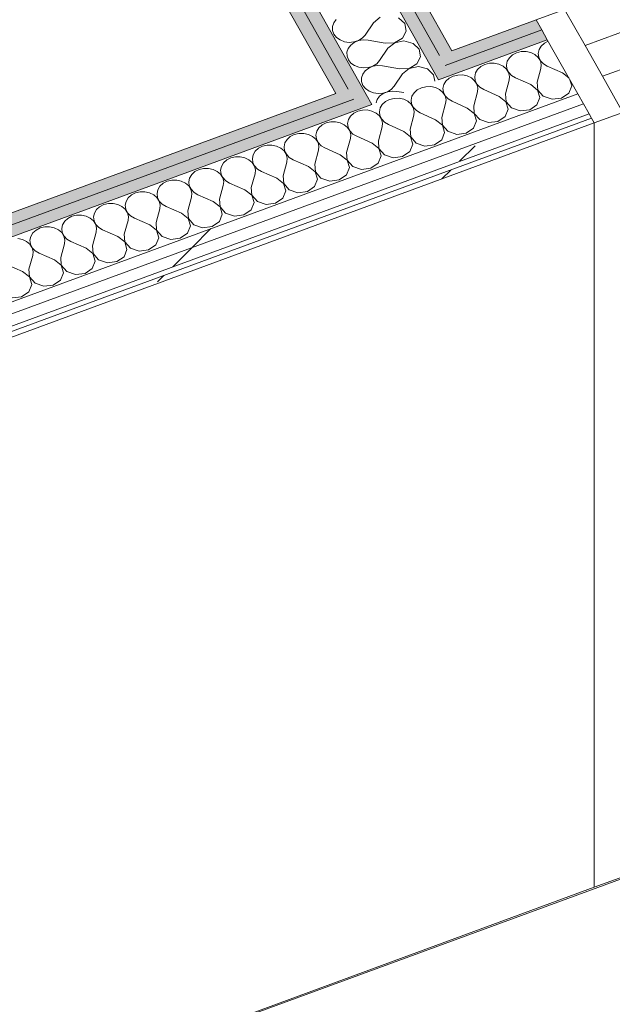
# Model space of a CAD drawing. Header units: millimetres. Extents: x -8337 to 19291, y 9509 to 21675.
# Tile 33 of 163: x -2713 to -2113, y 11954 to 12951. Entities that reach past the tile are written whole.
import ezdxf

# ---------------------------------------------------------------- set-up
doc = ezdxf.new("R2010")
doc.units = ezdxf.units.MM
doc.header["$MEASUREMENT"] = 0
doc.linetypes.add('Wipeout_Contour', pattern=[1000, 0, -1000])
for name, color, linetype in [('Nuevo_08_E_Envans secs', 7, 'Continuous'), ('Nuevo_14_PAV_Soft Light Grey 0554', 7, 'Continuous'), ('Nuevo_Puertas Archicad', 7, 'Continuous')]:
    doc.layers.add(name, color=color, linetype=linetype)
for name, color, linetype, lineweight in [('Nuevo_08_E_Envans secs_Pluma_Nº__1', 7, 'Continuous', 5), ('Nuevo_08_E_Envans secs_Pluma_Nº__47', 7, 'Continuous', 20), ('Nuevo_14_PAV_Soft Light Grey 0554_Pluma_Nº__89', 7, 'Continuous', 5), ('Nuevo_Puertas Archicad_Pluma_Nº__1', 7, 'Continuous', 5)]:
    doc.layers.add(name, color=color, linetype=linetype, lineweight=lineweight)
for name, color, linetype, lineweight, true_color in [('Nuevo_08_E_Envans secs_Pluma_Nº__102', 7, 'Continuous', 5, 0xcccccc), ('Nuevo_08_E_Envans secs_Pluma_Nº__171', 171, 'Continuous', 13, 0xaaaaff), ('Nuevo_08_E_Envans secs_Pluma_Nº__177', 7, 'Continuous', 15, 0xf7e046), ('Nuevo_08_E_Envans secs_Pluma_Nº__79', 7, 'Continuous', 5, 0xaaffd5), ('Nuevo_Puertas Archicad_Pluma_Nº__3', 7, 'Continuous', 5, 0xa4a4a4)]:
    doc.layers.add(name, color=color, linetype=linetype, lineweight=lineweight, true_color=true_color)
pattern_1 = [(45, (0, 0), (-183.848, 183.848), [195, -65]), (45, (7e-14, 183.85), (-183.848, 183.848), [195, -65])]

# ---------------------------------------------------------------- blocks, each defined once
blk = doc.blocks.new('*X121')
at = {"layer": 'Nuevo_08_E_Envans secs_Pluma_Nº__102', "color": 254, "linetype": 'Continuous', "lineweight": 5, "true_color": 0xcccccc}
for p, q in [((-2181.79, 12927.51), (-2185.04, 12924.57)), ((-2178.02, 12929.44), (-2181.79, 12927.51)), ((-2209.86, 12917.79), (-2213.98, 12915.68)), ((-2205.19, 12918.91), (-2209.86, 12917.79)), ((-2200.31, 12918.96), (-2205.19, 12918.91)), ((-2195.6, 12917.94), (-2200.31, 12918.96)), ((-2191.41, 12915.91), (-2195.6, 12917.94)), ((-2187.17, 12921.03), (-2188.02, 12917.16)), ((-2188.02, 12917.16), (-2187.52, 12913.25)), ((-2185.04, 12924.57), (-2187.17, 12921.03)), ((-2237.38, 12907.08), (-2242.05, 12905.96)), ((-2232.5, 12907.13), (-2237.38, 12907.08)), ((-2227.79, 12906.1), (-2232.5, 12907.13)), ((-2223.6, 12904.08), (-2227.79, 12906.1)), ((-2219.36, 12909.2), (-2220.2, 12905.33)), ((-2217.23, 12912.74), (-2219.36, 12909.2)), ((-2213.98, 12915.68), (-2217.23, 12912.74)), ((-2188.08, 12913.04), (-2191.41, 12915.91)), ((-2185.84, 12909.54), (-2188.08, 12913.04)), ((-2187.52, 12913.25), (-2185.71, 12909.59)), ((-2184.88, 12905.69), (-2185.84, 12909.54)), ((-2185.71, 12909.59), (-2182.73, 12906.47)), ((-2182.73, 12906.47), (-2178.82, 12904.13)), ((-2251.55, 12897.37), (-2252.39, 12893.5)), ((-2249.42, 12900.91), (-2251.55, 12897.37)), ((-2246.17, 12903.85), (-2249.42, 12900.91)), ((-2242.05, 12905.96), (-2246.17, 12903.85)), ((-2220.27, 12901.21), (-2223.6, 12904.08)), ((-2218.03, 12897.71), (-2220.27, 12901.21)), ((-2220.2, 12905.33), (-2219.71, 12901.41)), ((-2219.71, 12901.41), (-2217.9, 12897.76)), ((-2217.06, 12893.86), (-2218.03, 12897.71)), ((-2217.9, 12897.76), (-2214.92, 12894.64)), ((-2189.04, 12887.84), (-2185.25, 12901.77)), ((-2185.25, 12901.77), (-2184.88, 12905.69)), ((-2163.29, 12897.3), (-2178.82, 12904.13)), ((-2157.07, 12892.38), (-2163.29, 12897.3)), ((-2281.61, 12889.08), (-2283.74, 12885.54)), ((-2278.36, 12892.02), (-2281.61, 12889.08)), ((-2274.24, 12894.13), (-2278.36, 12892.02)), ((-2269.56, 12895.25), (-2274.24, 12894.13)), ((-2264.69, 12895.3), (-2269.56, 12895.25)), ((-2259.97, 12894.27), (-2264.69, 12895.3)), ((-2255.79, 12892.25), (-2259.97, 12894.27)), ((-2252.46, 12889.38), (-2255.79, 12892.25)), ((-2250.22, 12885.88), (-2252.46, 12889.38)), ((-2252.39, 12893.5), (-2251.9, 12889.58)), ((-2251.9, 12889.58), (-2250.09, 12885.93)), ((-2221.23, 12876.01), (-2217.44, 12889.93)), ((-2217.44, 12889.93), (-2217.06, 12893.86)), ((-2214.92, 12894.64), (-2211, 12892.3)), ((-2195.48, 12885.47), (-2211, 12892.3)), ((-2189.04, 12887.84), (-2188.45, 12880.06)), ((-2154.09, 12884.28), (-2155.96, 12890.41)), ((-2313.8, 12877.25), (-2315.93, 12873.71)), ((-2310.55, 12880.19), (-2313.8, 12877.25)), ((-2306.43, 12882.3), (-2310.55, 12880.19)), ((-2301.75, 12883.42), (-2306.43, 12882.3)), ((-2296.87, 12883.47), (-2301.75, 12883.42)), ((-2292.16, 12882.44), (-2296.87, 12883.47)), ((-2287.98, 12880.42), (-2292.16, 12882.44)), ((-2284.64, 12877.55), (-2287.98, 12880.42)), ((-2282.41, 12874.05), (-2284.64, 12877.55)), ((-2283.74, 12885.54), (-2284.58, 12881.67)), ((-2284.58, 12881.67), (-2284.08, 12877.75)), ((-2284.08, 12877.75), (-2282.28, 12874.1)), ((-2253.42, 12864.18), (-2249.63, 12878.1)), ((-2249.25, 12882.03), (-2250.22, 12885.88)), ((-2250.09, 12885.93), (-2247.11, 12882.81)), ((-2249.63, 12878.1), (-2249.25, 12882.03)), ((-2247.11, 12882.81), (-2243.19, 12880.47)), ((-2227.67, 12873.64), (-2243.19, 12880.47)), ((-2188.58, 12880.01), (-2195.48, 12885.47)), ((-2186.28, 12872.44), (-2188.58, 12880.01)), ((-2188.45, 12880.06), (-2182.88, 12873.69)), ((-2164.43, 12871.81), (-2157.07, 12876.86)), ((-2157.07, 12876.86), (-2154.09, 12884.28)), ((-2342.74, 12868.36), (-2345.99, 12865.42)), ((-2338.62, 12870.47), (-2342.74, 12868.36)), ((-2333.94, 12871.59), (-2338.62, 12870.47)), ((-2329.06, 12871.64), (-2333.94, 12871.59)), ((-2324.35, 12870.61), (-2329.06, 12871.64)), ((-2320.17, 12868.59), (-2324.35, 12870.61)), ((-2316.83, 12865.72), (-2320.17, 12868.59)), ((-2315.93, 12873.71), (-2316.77, 12869.83)), ((-2316.77, 12869.83), (-2316.27, 12865.92)), ((-2285.61, 12852.34), (-2281.82, 12866.27)), ((-2281.44, 12870.19), (-2282.41, 12874.05)), ((-2282.28, 12874.1), (-2279.3, 12870.98)), ((-2281.82, 12866.27), (-2281.44, 12870.19)), ((-2279.3, 12870.98), (-2275.38, 12868.64)), ((-2259.86, 12861.81), (-2275.38, 12868.64)), ((-2220.77, 12868.18), (-2227.67, 12873.64)), ((-2221.23, 12876.01), (-2220.64, 12868.23)), ((-2218.47, 12860.61), (-2220.77, 12868.18)), ((-2220.64, 12868.23), (-2215.07, 12861.86)), ((-2189.26, 12865.03), (-2186.28, 12872.44)), ((-2182.88, 12873.69), (-2173.99, 12870.64)), ((-2173.99, 12870.64), (-2164.43, 12871.81)), ((-2374.93, 12856.52), (-2378.18, 12853.59)), ((-2370.81, 12858.64), (-2374.93, 12856.52)), ((-2366.13, 12859.76), (-2370.81, 12858.64)), ((-2361.25, 12859.81), (-2366.13, 12859.76)), ((-2356.54, 12858.78), (-2361.25, 12859.81)), ((-2352.36, 12856.75), (-2356.54, 12858.78)), ((-2349.02, 12853.88), (-2352.36, 12856.75)), ((-2348.11, 12861.88), (-2348.96, 12858)), ((-2348.96, 12858), (-2348.46, 12854.09)), ((-2345.99, 12865.42), (-2348.11, 12861.88)), ((-2314.6, 12862.22), (-2316.83, 12865.72)), ((-2316.27, 12865.92), (-2314.47, 12862.27)), ((-2313.63, 12858.36), (-2314.6, 12862.22)), ((-2314.47, 12862.27), (-2311.49, 12859.15)), ((-2314.01, 12854.44), (-2313.63, 12858.36)), ((-2311.49, 12859.15), (-2307.57, 12856.81)), ((-2292.05, 12849.98), (-2307.57, 12856.81)), ((-2252.96, 12856.35), (-2259.86, 12861.81)), ((-2253.42, 12864.18), (-2252.83, 12856.4)), ((-2250.66, 12848.78), (-2252.96, 12856.35)), ((-2252.83, 12856.4), (-2247.26, 12850.03)), ((-2221.44, 12853.2), (-2218.47, 12860.61)), ((-2215.07, 12861.86), (-2206.18, 12858.81)), ((-2206.18, 12858.81), (-2196.62, 12859.98)), ((-2196.62, 12859.98), (-2189.26, 12865.03)), ((-2403, 12846.8), (-2407.12, 12844.69)), ((-2398.32, 12847.93), (-2403, 12846.8)), ((-2393.44, 12847.98), (-2398.32, 12847.93)), ((-2388.73, 12846.95), (-2393.44, 12847.98)), ((-2384.55, 12844.92), (-2388.73, 12846.95)), ((-2380.3, 12850.05), (-2381.15, 12846.17)), ((-2381.15, 12846.17), (-2380.65, 12842.26)), ((-2378.18, 12853.59), (-2380.3, 12850.05)), ((-2346.79, 12850.39), (-2349.02, 12853.88)), ((-2348.46, 12854.09), (-2346.66, 12850.44)), ((-2345.82, 12846.53), (-2346.79, 12850.39)), ((-2346.66, 12850.44), (-2343.68, 12847.32)), ((-2346.2, 12842.61), (-2345.82, 12846.53)), ((-2343.68, 12847.32), (-2339.76, 12844.98)), ((-2317.8, 12840.51), (-2314.01, 12854.44)), ((-2285.15, 12844.52), (-2292.05, 12849.98)), ((-2285.61, 12852.34), (-2285.02, 12844.57)), ((-2253.63, 12841.37), (-2250.66, 12848.78)), ((-2247.26, 12850.03), (-2238.37, 12846.98)), ((-2238.37, 12846.98), (-2228.81, 12848.15)), ((-2228.81, 12848.15), (-2221.44, 12853.2)), ((-2412.49, 12838.22), (-2413.34, 12834.34)), ((-2410.36, 12841.76), (-2412.49, 12838.22)), ((-2407.12, 12844.69), (-2410.36, 12841.76)), ((-2381.21, 12842.05), (-2384.55, 12844.92)), ((-2378.98, 12838.56), (-2381.21, 12842.05)), ((-2380.65, 12842.26), (-2378.85, 12838.61)), ((-2378.01, 12834.7), (-2378.98, 12838.56)), ((-2378.85, 12838.61), (-2375.87, 12835.49)), ((-2349.99, 12828.68), (-2346.2, 12842.61)), ((-2324.24, 12838.15), (-2339.76, 12844.98)), ((-2317.34, 12832.69), (-2324.24, 12838.15)), ((-2317.8, 12840.51), (-2317.21, 12832.74)), ((-2285.82, 12829.54), (-2282.85, 12836.95)), ((-2282.85, 12836.95), (-2285.15, 12844.52)), ((-2285.02, 12844.57), (-2279.45, 12838.2)), ((-2279.45, 12838.2), (-2270.56, 12835.15)), ((-2270.56, 12835.15), (-2261, 12836.32)), ((-2261, 12836.32), (-2253.63, 12841.37)), ((-2444.68, 12826.39), (-2445.53, 12822.51)), ((-2442.55, 12829.93), (-2444.68, 12826.39)), ((-2439.31, 12832.86), (-2442.55, 12829.93)), ((-2435.19, 12834.97), (-2439.31, 12832.86)), ((-2430.51, 12836.1), (-2435.19, 12834.97)), ((-2425.63, 12836.15), (-2430.51, 12836.1)), ((-2420.92, 12835.12), (-2425.63, 12836.15)), ((-2416.74, 12833.09), (-2420.92, 12835.12)), ((-2413.4, 12830.22), (-2416.74, 12833.09)), ((-2411.17, 12826.73), (-2413.4, 12830.22)), ((-2413.34, 12834.34), (-2412.84, 12830.43)), ((-2412.84, 12830.43), (-2411.04, 12826.77)), ((-2410.2, 12822.87), (-2411.17, 12826.73)), ((-2411.04, 12826.77), (-2408.06, 12823.66)), ((-2382.18, 12816.85), (-2378.39, 12830.78)), ((-2378.39, 12830.78), (-2378.01, 12834.7)), ((-2375.87, 12835.49), (-2371.95, 12833.15)), ((-2356.43, 12826.32), (-2371.95, 12833.15)), ((-2349.53, 12820.86), (-2356.43, 12826.32)), ((-2349.99, 12828.68), (-2349.4, 12820.9)), ((-2315.04, 12825.12), (-2317.34, 12832.69)), ((-2317.21, 12832.74), (-2311.64, 12826.37)), ((-2311.64, 12826.37), (-2302.75, 12823.32)), ((-2293.19, 12824.49), (-2285.82, 12829.54)), ((-2474.74, 12818.09), (-2476.87, 12814.55)), ((-2471.5, 12821.03), (-2474.74, 12818.09)), ((-2467.38, 12823.14), (-2471.5, 12821.03)), ((-2462.7, 12824.27), (-2467.38, 12823.14)), ((-2457.82, 12824.31), (-2462.7, 12824.27)), ((-2453.11, 12823.29), (-2457.82, 12824.31)), ((-2448.93, 12821.26), (-2453.11, 12823.29)), ((-2445.59, 12818.39), (-2448.93, 12821.26)), ((-2443.35, 12814.9), (-2445.59, 12818.39)), ((-2445.53, 12822.51), (-2445.03, 12818.6)), ((-2445.03, 12818.6), (-2443.22, 12814.94)), ((-2414.37, 12805.02), (-2410.58, 12818.95)), ((-2410.58, 12818.95), (-2410.2, 12822.87)), ((-2408.06, 12823.66), (-2404.14, 12821.31)), ((-2388.62, 12814.49), (-2404.14, 12821.31)), ((-2382.18, 12816.85), (-2381.59, 12809.07)), ((-2347.23, 12813.29), (-2349.53, 12820.86)), ((-2349.4, 12820.9), (-2343.83, 12814.54)), ((-2325.38, 12812.66), (-2318.01, 12817.71)), ((-2318.01, 12817.71), (-2315.04, 12825.12)), ((-2302.75, 12823.32), (-2293.19, 12824.49)), ((-2503.68, 12809.2), (-2506.93, 12806.26)), ((-2499.57, 12811.31), (-2503.68, 12809.2)), ((-2494.89, 12812.43), (-2499.57, 12811.31)), ((-2490.01, 12812.48), (-2494.89, 12812.43)), ((-2485.3, 12811.46), (-2490.01, 12812.48)), ((-2481.12, 12809.43), (-2485.3, 12811.46)), ((-2477.78, 12806.56), (-2481.12, 12809.43)), ((-2475.54, 12803.06), (-2477.78, 12806.56)), ((-2476.87, 12814.55), (-2477.72, 12810.68)), ((-2477.72, 12810.68), (-2477.22, 12806.77)), ((-2477.22, 12806.77), (-2475.41, 12803.11)), ((-2446.56, 12793.19), (-2442.77, 12807.12)), ((-2442.39, 12811.04), (-2443.35, 12814.9)), ((-2443.22, 12814.94), (-2440.25, 12811.83)), ((-2442.77, 12807.12), (-2442.39, 12811.04)), ((-2440.25, 12811.83), (-2436.33, 12809.48)), ((-2420.8, 12802.65), (-2436.33, 12809.48)), ((-2381.72, 12809.03), (-2388.62, 12814.49)), ((-2379.42, 12801.46), (-2381.72, 12809.03)), ((-2381.59, 12809.07), (-2376.02, 12802.71)), ((-2350.2, 12805.87), (-2347.23, 12813.29)), ((-2343.83, 12814.54), (-2334.93, 12811.49)), ((-2334.93, 12811.49), (-2325.38, 12812.66)), ((-2535.87, 12797.37), (-2539.12, 12794.43)), ((-2531.76, 12799.48), (-2535.87, 12797.37)), ((-2527.08, 12800.6), (-2531.76, 12799.48)), ((-2522.2, 12800.65), (-2527.08, 12800.6)), ((-2517.49, 12799.63), (-2522.2, 12800.65)), ((-2513.31, 12797.6), (-2517.49, 12799.63)), ((-2509.97, 12794.73), (-2513.31, 12797.6)), ((-2509.06, 12802.72), (-2509.91, 12798.85)), ((-2509.91, 12798.85), (-2509.41, 12794.94)), ((-2506.93, 12806.26), (-2509.06, 12802.72)), ((-2474.58, 12799.21), (-2475.54, 12803.06)), ((-2475.41, 12803.11), (-2472.44, 12800)), ((-2474.96, 12795.29), (-2474.58, 12799.21)), ((-2472.44, 12800), (-2468.52, 12797.65)), ((-2452.99, 12790.82), (-2468.52, 12797.65)), ((-2413.91, 12797.19), (-2420.8, 12802.65)), ((-2414.37, 12805.02), (-2413.78, 12797.24)), ((-2411.6, 12789.63), (-2413.91, 12797.19)), ((-2413.78, 12797.24), (-2408.21, 12790.88)), ((-2382.39, 12794.04), (-2379.42, 12801.46)), ((-2376.02, 12802.71), (-2367.12, 12799.65)), ((-2367.12, 12799.65), (-2357.57, 12800.83)), ((-2357.57, 12800.83), (-2350.2, 12805.87)), ((-2563.94, 12787.65), (-2568.06, 12785.54)), ((-2559.27, 12788.77), (-2563.94, 12787.65)), ((-2554.39, 12788.82), (-2559.27, 12788.77)), ((-2549.68, 12787.79), (-2554.39, 12788.82)), ((-2545.49, 12785.77), (-2549.68, 12787.79)), ((-2541.25, 12790.89), (-2542.1, 12787.02)), ((-2542.1, 12787.02), (-2541.6, 12783.1)), ((-2539.12, 12794.43), (-2541.25, 12790.89)), ((-2507.73, 12791.23), (-2509.97, 12794.73)), ((-2509.41, 12794.94), (-2507.6, 12791.28)), ((-2506.77, 12787.38), (-2507.73, 12791.23)), ((-2507.6, 12791.28), (-2504.63, 12788.16)), ((-2507.14, 12783.46), (-2506.77, 12787.38)), ((-2504.63, 12788.16), (-2500.71, 12785.82)), ((-2478.75, 12781.36), (-2474.96, 12795.29)), ((-2446.1, 12785.36), (-2452.99, 12790.82)), ((-2446.56, 12793.19), (-2445.97, 12785.41)), ((-2414.58, 12782.21), (-2411.6, 12789.63)), ((-2408.21, 12790.88), (-2399.31, 12787.82)), ((-2399.31, 12787.82), (-2389.76, 12789)), ((-2389.76, 12789), (-2382.39, 12794.04)), ((-2591.46, 12776.94), (-2596.13, 12775.82)), ((-2586.58, 12776.99), (-2591.46, 12776.94)), ((-2581.87, 12775.96), (-2586.58, 12776.99)), ((-2573.44, 12779.06), (-2574.29, 12775.19)), ((-2571.31, 12782.6), (-2573.44, 12779.06)), ((-2568.06, 12785.54), (-2571.31, 12782.6)), ((-2542.16, 12782.9), (-2545.49, 12785.77)), ((-2539.92, 12779.4), (-2542.16, 12782.9)), ((-2541.6, 12783.1), (-2539.79, 12779.45)), ((-2538.96, 12775.55), (-2539.92, 12779.4)), ((-2539.79, 12779.45), (-2536.82, 12776.33)), ((-2510.93, 12769.53), (-2507.14, 12783.46)), ((-2485.18, 12778.99), (-2500.71, 12785.82)), ((-2478.29, 12773.53), (-2485.18, 12778.99)), ((-2478.75, 12781.36), (-2478.16, 12773.58)), ((-2446.77, 12770.38), (-2443.79, 12777.8)), ((-2443.79, 12777.8), (-2446.1, 12785.36)), ((-2445.97, 12785.41), (-2440.4, 12779.05)), ((-2440.4, 12779.05), (-2431.5, 12775.99)), ((-2431.5, 12775.99), (-2421.95, 12777.17)), ((-2421.95, 12777.17), (-2414.58, 12782.21)), ((-2605.63, 12767.23), (-2606.47, 12763.36)), ((-2603.5, 12770.77), (-2605.63, 12767.23)), ((-2600.25, 12773.71), (-2603.5, 12770.77)), ((-2596.13, 12775.82), (-2600.25, 12773.71)), ((-2577.68, 12773.94), (-2581.87, 12775.96)), ((-2574.35, 12771.07), (-2577.68, 12773.94)), ((-2572.11, 12767.57), (-2574.35, 12771.07)), ((-2574.29, 12775.19), (-2573.79, 12771.27)), ((-2573.79, 12771.27), (-2571.98, 12767.62)), ((-2571.15, 12763.72), (-2572.11, 12767.57)), ((-2571.98, 12767.62), (-2569, 12764.5)), ((-2543.12, 12757.7), (-2539.33, 12771.62)), ((-2539.33, 12771.62), (-2538.96, 12775.55)), ((-2536.82, 12776.33), (-2532.9, 12773.99)), ((-2517.37, 12767.16), (-2532.9, 12773.99)), ((-2510.48, 12761.7), (-2517.37, 12767.16)), ((-2510.93, 12769.53), (-2510.35, 12761.75)), ((-2475.98, 12765.97), (-2478.29, 12773.53)), ((-2478.16, 12773.58), (-2472.58, 12767.21)), ((-2472.58, 12767.21), (-2463.69, 12764.16)), ((-2454.13, 12765.33), (-2446.77, 12770.38)), ((-2635.69, 12758.94), (-2637.82, 12755.4)), ((-2632.44, 12761.88), (-2635.69, 12758.94)), ((-2628.32, 12763.99), (-2632.44, 12761.88)), ((-2623.65, 12765.11), (-2628.32, 12763.99)), ((-2618.77, 12765.16), (-2623.65, 12765.11)), ((-2614.06, 12764.13), (-2618.77, 12765.16)), ((-2609.87, 12762.11), (-2614.06, 12764.13)), ((-2606.54, 12759.24), (-2609.87, 12762.11)), ((-2604.3, 12755.74), (-2606.54, 12759.24)), ((-2606.47, 12763.36), (-2605.98, 12759.44)), ((-2605.98, 12759.44), (-2604.17, 12755.79)), ((-2575.31, 12745.87), (-2571.52, 12759.79)), ((-2571.52, 12759.79), (-2571.15, 12763.72)), ((-2569, 12764.5), (-2565.09, 12762.16)), ((-2549.56, 12755.33), (-2565.09, 12762.16)), ((-2543.12, 12757.7), (-2542.54, 12749.92)), ((-2508.17, 12754.13), (-2510.48, 12761.7)), ((-2510.35, 12761.75), (-2504.77, 12755.38)), ((-2486.32, 12753.5), (-2478.96, 12758.55)), ((-2478.96, 12758.55), (-2475.98, 12765.97)), ((-2463.69, 12764.16), (-2454.13, 12765.33)), ((-2667.88, 12747.11), (-2670.01, 12743.57)), ((-2664.63, 12750.05), (-2667.88, 12747.11)), ((-2660.51, 12752.16), (-2664.63, 12750.05)), ((-2655.83, 12753.28), (-2660.51, 12752.16)), ((-2650.96, 12753.33), (-2655.83, 12753.28)), ((-2646.24, 12752.3), (-2650.96, 12753.33)), ((-2642.06, 12750.28), (-2646.24, 12752.3)), ((-2638.73, 12747.41), (-2642.06, 12750.28)), ((-2636.49, 12743.91), (-2638.73, 12747.41)), ((-2637.82, 12755.4), (-2638.66, 12751.53)), ((-2638.66, 12751.53), (-2638.17, 12747.61)), ((-2638.17, 12747.61), (-2636.36, 12743.96)), ((-2607.5, 12734.04), (-2603.71, 12747.96)), ((-2603.33, 12751.89), (-2604.3, 12755.74)), ((-2604.17, 12755.79), (-2601.19, 12752.67)), ((-2603.71, 12747.96), (-2603.33, 12751.89)), ((-2601.19, 12752.67), (-2597.27, 12750.33)), ((-2581.75, 12743.5), (-2597.27, 12750.33)), ((-2542.67, 12749.87), (-2549.56, 12755.33)), ((-2540.36, 12742.3), (-2542.67, 12749.87)), ((-2542.54, 12749.92), (-2536.96, 12743.55)), ((-2518.51, 12741.67), (-2511.15, 12746.72)), ((-2511.15, 12746.72), (-2508.17, 12754.13)), ((-2504.77, 12755.38), (-2495.88, 12752.33)), ((-2495.88, 12752.33), (-2486.32, 12753.5)), ((-2696.82, 12738.22), (-2700.07, 12735.28)), ((-2692.7, 12740.33), (-2696.82, 12738.22)), ((-2688.02, 12741.45), (-2692.7, 12740.33)), ((-2683.14, 12741.5), (-2688.02, 12741.45)), ((-2678.43, 12740.47), (-2683.14, 12741.5)), ((-2674.25, 12738.45), (-2678.43, 12740.47)), ((-2670.91, 12735.58), (-2674.25, 12738.45)), ((-2670.01, 12743.57), (-2670.85, 12739.69)), ((-2670.85, 12739.69), (-2670.35, 12735.78)), ((-2635.52, 12740.05), (-2636.49, 12743.91)), ((-2636.36, 12743.96), (-2633.38, 12740.84)), ((-2635.9, 12736.13), (-2635.52, 12740.05)), ((-2633.38, 12740.84), (-2629.46, 12738.5)), ((-2613.94, 12731.67), (-2629.46, 12738.5)), ((-2574.85, 12738.04), (-2581.75, 12743.5)), ((-2575.31, 12745.87), (-2574.72, 12738.09)), ((-2572.55, 12730.47), (-2574.85, 12738.04)), ((-2574.72, 12738.09), (-2569.15, 12731.72)), ((-2543.34, 12734.89), (-2540.36, 12742.3)), ((-2536.96, 12743.55), (-2528.07, 12740.5)), ((-2528.07, 12740.5), (-2518.51, 12741.67)), ((-2710.62, 12728.64), (-2715.33, 12729.67)), ((-2706.44, 12726.61), (-2710.62, 12728.64)), ((-2703.1, 12723.74), (-2706.44, 12726.61)), ((-2702.2, 12731.74), (-2703.04, 12727.86)), ((-2703.04, 12727.86), (-2702.54, 12723.95)), ((-2700.07, 12735.28), (-2702.2, 12731.74)), ((-2668.68, 12732.08), (-2670.91, 12735.58)), ((-2670.35, 12735.78), (-2668.55, 12732.13)), ((-2667.71, 12728.22), (-2668.68, 12732.08)), ((-2668.55, 12732.13), (-2665.57, 12729.01)), ((-2668.09, 12724.3), (-2667.71, 12728.22)), ((-2665.57, 12729.01), (-2661.65, 12726.67)), ((-2646.13, 12719.84), (-2661.65, 12726.67)), ((-2639.69, 12722.2), (-2635.9, 12736.13)), ((-2607.04, 12726.21), (-2613.94, 12731.67)), ((-2607.5, 12734.04), (-2606.91, 12726.26)), ((-2575.53, 12723.06), (-2572.55, 12730.47)), ((-2569.15, 12731.72), (-2560.26, 12728.67)), ((-2560.26, 12728.67), (-2550.7, 12729.84)), ((-2550.7, 12729.84), (-2543.34, 12734.89)), ((-2700.87, 12720.25), (-2703.1, 12723.74)), ((-2702.54, 12723.95), (-2700.74, 12720.3)), ((-2699.9, 12716.39), (-2700.87, 12720.25)), ((-2700.74, 12720.3), (-2697.76, 12717.18)), ((-2697.76, 12717.18), (-2693.84, 12714.84)), ((-2671.88, 12710.37), (-2668.09, 12724.3)), ((-2639.23, 12714.38), (-2646.13, 12719.84)), ((-2639.69, 12722.2), (-2639.1, 12714.43)), ((-2607.71, 12711.23), (-2604.74, 12718.64)), ((-2604.74, 12718.64), (-2607.04, 12726.21)), ((-2606.91, 12726.26), (-2601.34, 12719.89)), ((-2601.34, 12719.89), (-2592.45, 12716.84)), ((-2592.45, 12716.84), (-2582.89, 12718.01)), ((-2582.89, 12718.01), (-2575.53, 12723.06)), ((-2704.07, 12698.54), (-2700.28, 12712.47)), ((-2700.28, 12712.47), (-2699.9, 12716.39)), ((-2678.32, 12708.01), (-2693.84, 12714.84)), ((-2671.42, 12702.55), (-2678.32, 12708.01)), ((-2671.88, 12710.37), (-2671.29, 12702.6)), ((-2639.9, 12699.4), (-2636.93, 12706.81)), ((-2636.93, 12706.81), (-2639.23, 12714.38)), ((-2639.1, 12714.43), (-2633.53, 12708.06)), ((-2633.53, 12708.06), (-2624.64, 12705.01)), ((-2615.08, 12706.18), (-2607.71, 12711.23)), ((-2710.51, 12696.18), (-2726.03, 12703.01)), ((-2704.07, 12698.54), (-2703.48, 12690.76)), ((-2669.12, 12694.98), (-2671.42, 12702.55)), ((-2671.29, 12702.6), (-2665.72, 12696.23)), ((-2647.27, 12694.35), (-2639.9, 12699.4)), ((-2624.64, 12705.01), (-2615.08, 12706.18)), ((-2703.61, 12690.72), (-2710.51, 12696.18)), ((-2701.31, 12683.15), (-2703.61, 12690.72)), ((-2703.48, 12690.76), (-2697.91, 12684.4)), ((-2679.46, 12682.52), (-2672.09, 12687.56)), ((-2672.09, 12687.56), (-2669.12, 12694.98)), ((-2665.72, 12696.23), (-2656.83, 12693.18)), ((-2656.83, 12693.18), (-2647.27, 12694.35)), ((-2704.28, 12675.73), (-2701.31, 12683.15)), ((-2697.91, 12684.4), (-2689.02, 12681.35)), ((-2689.02, 12681.35), (-2679.46, 12682.52)), ((-2721.2, 12669.51), (-2711.65, 12670.69)), ((-2711.65, 12670.69), (-2704.28, 12675.73))]:
    blk.add_line(p, q, dxfattribs=at)
blk = doc.blocks.new('Elem Sección_103_1')
at = {"layer": 'Nuevo_08_E_Envans secs_Pluma_Nº__79', "linetype": 'Continuous', "lineweight": 5, "true_color": 0xaaffd5}
for points in [[(-2288, 12915.08), (-2282.29, 12904.96), (-2184.5, 12940.9), (-2190.22, 12951.02)], [(-2294.84, 12900.34), (-2289.13, 12890.22), (-2178.78, 12930.78), (-2184.5, 12940.9), (-2282.29, 12904.96)], [(-4447.34, 12121.43), (-4441.63, 12111.31), (-2374.99, 12870.89), (-2380.71, 12881.01)], [(-4454.18, 12106.69), (-4448.47, 12096.57), (-2356.73, 12865.38), (-2362.44, 12875.5), (-2374.99, 12870.89), (-4441.63, 12111.31)]]:
    blk.add_hatch(color=121, dxfattribs=at).paths.add_polyline_path(points)
at = {"layer": 'Nuevo_08_E_Envans secs_Pluma_Nº__1', "color": 7, "linetype": 'Continuous', "lineweight": 5}
for p, q in [((-2190.22, 12951.02), (-2275.45, 12919.7)), ((-2184.5, 12940.9), (-2282.29, 12904.96)), ((-2178.78, 12930.78), (-2289.13, 12890.22))]:
    blk.add_line(p, q, dxfattribs=at)
at = {"layer": 'Nuevo_08_E_Envans secs', "lineweight": 0}
blk.add_blockref('*X121', (0, 0), dxfattribs=at)
at = {"color": 254, "linetype": 'Wipeout_Contour', "lineweight": 0, "ltscale": 64510.478641}
blk.add_wipeout([(-4499, 11987.74), (-2136.54, 12856.06), (-2142.26, 12866.17), (-4492.16, 12002.48), (-4504.71, 11997.87)], dxfattribs=at).dxf.layer = 'Nuevo_08_E_Envans secs'
at = {"layer": 'Nuevo_08_E_Envans secs_Pluma_Nº__177', "linetype": 'Continuous', "lineweight": 15, "true_color": 0xf7e046}
h = blk.add_hatch(dxfattribs=at)
h.set_pattern_fill('Panellat_HPL_0001', color=53, style=0, pattern_type=2)
h.set_pattern_definition(pattern_1)
h.paths.add_polyline_path([(-4499, 11987.74), (-2136.54, 12856.06), (-2142.26, 12866.17), (-4492.16, 12002.48), (-4504.71, 11997.87)])
at = {"color": 254, "linetype": 'Wipeout_Contour', "lineweight": 0, "ltscale": 64566.392341}
blk.add_wipeout([(-4497.87, 12012.6), (-4492.16, 12002.48), (-2142.26, 12866.17), (-2147.98, 12876.29), (-4430.27, 12037.45)], dxfattribs=at).dxf.layer = 'Nuevo_08_E_Envans secs'
at = {"layer": 'Nuevo_08_E_Envans secs_Pluma_Nº__177', "linetype": 'Continuous', "lineweight": 15, "true_color": 0xf7e046}
h = blk.add_hatch(dxfattribs=at)
h.set_pattern_fill('Panellat_HPL_0001', color=53, style=0, pattern_type=2)
h.set_pattern_definition(pattern_1)
h.paths.add_polyline_path([(-4497.87, 12012.6), (-4492.16, 12002.48), (-2142.26, 12866.17), (-2147.98, 12876.29), (-4430.27, 12037.45)])
at = {"color": 254, "linetype": 'Wipeout_Contour', "lineweight": 0, "ltscale": 51642.394876}
blk.add_wipeout([(-4512.08, 11971.66), (-2131.26, 12846.71), (-2133.9, 12851.38), (-4514.71, 11976.33)], dxfattribs=at).dxf.layer = 'Nuevo_08_E_Envans secs'
at = {"layer": 'Nuevo_08_E_Envans secs_Pluma_Nº__171', "linetype": 'Continuous', "lineweight": 13, "true_color": 0xaaaaff}
h = blk.add_hatch(dxfattribs=at)
h.set_pattern_fill('Panellat_HPL_0001', color=161, style=0, pattern_type=2)
h.set_pattern_definition(pattern_1)
h.paths.add_polyline_path([(-4512.08, 11971.66), (-2131.26, 12846.71), (-2133.9, 12851.38), (-4514.71, 11976.33)])
at = {"layer": 'Nuevo_08_E_Envans secs_Pluma_Nº__1', "color": 7, "linetype": 'Continuous', "lineweight": 5}
for p, q in [((-2393.26, 12876.39), (-4447.34, 12121.43)), ((-2142.26, 12866.17), (-4492.16, 12002.48)), ((-2374.99, 12870.89), (-4441.63, 12111.31)), ((-2131.26, 12846.71), (-4512.08, 11971.66))]:
    blk.add_line(p, q, dxfattribs=at)
at = {"layer": 'Nuevo_08_E_Envans secs_Pluma_Nº__1', "color": 7, "linetype": 'Continuous', "lineweight": 5, "flags": 128}
for points in [[(-2147.98, 12876.29), (-4430.27, 12037.45), (-4497.87, 12012.6)], [(-2356.73, 12865.38), (-4448.47, 12096.57), (-4461.03, 12091.95)], [(-2133.9, 12851.38), (-4508.92, 11978.46), (-4514.71, 11976.33)], [(-2136.54, 12856.06), (-4499, 11987.74), (-4511.55, 11983.13)]]:
    blk.add_lwpolyline(points, dxfattribs=at)
at = {"layer": 'Nuevo_08_E_Envans secs_Pluma_Nº__47', "color": 7, "linetype": 'Continuous', "lineweight": 20}
blk.add_line((-2131.26, 12072.49), (-3616.35, 11526.66), dxfattribs=at)
blk = doc.blocks.new('Elem Sección_104_1')
at = {"layer": 'Nuevo_Puertas Archicad', "linetype": 'Continuous', "lineweight": 0, "true_color": 0xffffff}
h = blk.add_hatch(dxfattribs=at)
h.set_pattern_fill('Hormigón_en_Masa_0001', style=0, pattern_type=2)
h.set_pattern_definition([(0, (0, 0), (0, 779.423), [48.75, -401.25]), (0, (225, 389.7), (0, 779.423), [48.75, -401.25]), (60, (0, 0), (-675, 389.71), [48.75, -401.25]), (60, (450, 0), (-675, 389.71), [48.75, -401.25]), (120, (48.75, 0), (675, 389.71), [48.75, -401.25]), (120, (498.75, 0), (675, 389.71), [48.75, -401.25]), (0, (0, 75), (0, 150), [0, -150, 0, -225]), (45, (75, 75), (-106.066, 106.066), [0, -112.5, 0, -187.5])])
h.paths.add_polyline_path([(-2140.57, 12925.08), (-2122.97, 12893.95), (-1311.8, 13192.09), (-1329.4, 13223.22)])
at = {"layer": 'Nuevo_Puertas Archicad_Pluma_Nº__1', "color": 7, "linetype": 'Continuous', "lineweight": 5}
for p, q in [((-1329.4, 13223.22), (-2140.57, 12925.08)), ((-1311.8, 13192.09), (-2122.97, 12893.95)), ((-2161.25, 12961.67), (-2190.22, 12951.02)), ((-2102.29, 12857.36), (-2131.26, 12846.71))]:
    blk.add_line(p, q, dxfattribs=at)
at = {"layer": 'Nuevo_Puertas Archicad_Pluma_Nº__1', "color": 7, "linetype": 'Continuous', "lineweight": 5, "flags": 128}
for points in [[(-2161.25, 12961.67), (-2140.57, 12925.08), (-2122.97, 12893.95), (-2102.29, 12857.36)], [(-2190.22, 12951.02), (-2184.5, 12940.9), (-2178.78, 12930.78), (-2147.98, 12876.29), (-2142.26, 12866.17), (-2136.54, 12856.06), (-2133.9, 12851.38), (-2131.26, 12846.71)]]:
    blk.add_lwpolyline(points, dxfattribs=at)
at = {"layer": 'Nuevo_Puertas Archicad_Pluma_Nº__3', "color": 253, "linetype": 'Continuous', "lineweight": 5, "true_color": 0xa4a4a4}
for p, q in [((-2131.26, 12846.71), (-2131.26, 12072.49)), ((-2131.26, 12072.49), (-2102.29, 12083.14))]:
    blk.add_line(p, q, dxfattribs=at)
blk = doc.blocks.new('Elem Sección_153_1')
at = {"layer": 'Nuevo_14_PAV_Soft Light Grey 0554_Pluma_Nº__89', "color": 7, "linetype": 'Continuous', "lineweight": 5}
blk.add_line((4261.37, 14414.03), (-4517.87, 11196.23), dxfattribs=at)
blk = doc.blocks.new('*X213')
at = {"layer": 'Nuevo_08_E_Envans secs_Pluma_Nº__102', "color": 254, "linetype": 'Continuous', "lineweight": 5, "true_color": 0xcccccc}
for p, q in [((-2395.18, 12948.17), (-2396.46, 12944.37)), ((-2392.66, 12951.54), (-2395.18, 12948.17)), ((-2354.91, 12948.25), (-2363.39, 12935.74)), ((-2348.13, 12953.8), (-2354.91, 12948.25)), ((-2323.29, 12947.32), (-2329.54, 12953.26)), ((-2321.84, 12939.61), (-2323.29, 12947.32)), ((-2396.46, 12944.37), (-2396.4, 12940.44)), ((-2396.4, 12940.44), (-2395.01, 12936.67)), ((-2395.01, 12936.67), (-2392.4, 12933.35)), ((-2325.64, 12932.44), (-2321.84, 12939.61)), ((-2392.4, 12933.35), (-2388.76, 12930.73)), ((-2388.76, 12930.73), (-2384.37, 12929.01)), ((-2384.37, 12929.01), (-2379.56, 12928.33)), ((-2379.56, 12928.33), (-2374.71, 12928.73)), ((-2374.45, 12928.27), (-2378.02, 12925.59)), ((-2374.71, 12928.73), (-2370.17, 12930.18)), ((-2370.11, 12930.08), (-2374.45, 12928.27)), ((-2370.17, 12930.18), (-2366.3, 12932.58)), ((-2365.33, 12930.85), (-2370.11, 12930.08)), ((-2366.3, 12932.58), (-2363.39, 12935.74)), ((-2360.46, 12930.55), (-2365.33, 12930.85)), ((-2343.19, 12927.48), (-2360.46, 12930.55)), ((-2343.19, 12927.48), (-2333.54, 12927.95)), ((-2333.48, 12927.85), (-2340.26, 12922.29)), ((-2333.54, 12927.95), (-2325.64, 12932.44)), ((-2324.09, 12929.7), (-2333.48, 12927.85)), ((-2314.9, 12927.3), (-2324.09, 12929.7)), ((-2308.64, 12921.36), (-2314.9, 12927.3)), ((-2380.53, 12922.22), (-2381.81, 12918.42)), ((-2381.81, 12918.42), (-2381.75, 12914.49)), ((-2378.02, 12925.59), (-2380.53, 12922.22)), ((-2340.26, 12922.29), (-2348.75, 12909.78)), ((-2307.2, 12913.66), (-2308.64, 12921.36)), ((-2381.75, 12914.49), (-2380.37, 12910.71)), ((-2380.37, 12910.71), (-2377.75, 12907.39)), ((-2377.75, 12907.39), (-2374.11, 12904.77)), ((-2355.53, 12904.23), (-2351.66, 12906.62)), ((-2351.66, 12906.62), (-2348.75, 12909.78)), ((-2318.9, 12902), (-2311, 12906.49)), ((-2311, 12906.49), (-2307.2, 12913.66)), ((-2374.11, 12904.77), (-2369.72, 12903.06)), ((-2369.72, 12903.06), (-2364.92, 12902.37)), ((-2365.89, 12896.26), (-2367.17, 12892.46)), ((-2363.37, 12899.63), (-2365.89, 12896.26)), ((-2364.92, 12902.37), (-2360.06, 12902.77)), ((-2359.81, 12902.32), (-2363.37, 12899.63)), ((-2360.06, 12902.77), (-2355.53, 12904.23)), ((-2355.47, 12904.12), (-2359.81, 12902.32)), ((-2350.69, 12904.9), (-2355.47, 12904.12)), ((-2345.82, 12904.59), (-2350.69, 12904.9)), ((-2328.55, 12901.53), (-2345.82, 12904.59)), ((-2325.62, 12896.34), (-2334.1, 12883.83)), ((-2328.55, 12901.53), (-2318.9, 12902)), ((-2318.84, 12901.89), (-2325.62, 12896.34)), ((-2309.45, 12903.75), (-2318.84, 12901.89)), ((-2300.25, 12901.35), (-2309.45, 12903.75)), ((-2294, 12895.41), (-2300.25, 12901.35)), ((-2367.17, 12892.46), (-2367.11, 12888.53)), ((-2367.11, 12888.53), (-2365.72, 12884.76)), ((-2292.78, 12888.88), (-2294, 12895.41)), ((-2365.72, 12884.76), (-2363.11, 12881.44)), ((-2363.11, 12881.44), (-2359.47, 12878.82)), ((-2359.47, 12878.82), (-2355.08, 12877.1)), ((-2355.08, 12877.1), (-2350.27, 12876.42)), ((-2350.27, 12876.42), (-2345.42, 12876.82)), ((-2345.16, 12876.36), (-2348.73, 12873.68)), ((-2345.42, 12876.82), (-2340.88, 12878.27)), ((-2340.82, 12878.17), (-2345.16, 12876.36)), ((-2340.88, 12878.27), (-2337.01, 12880.67)), ((-2336.04, 12878.94), (-2340.82, 12878.17)), ((-2337.01, 12880.67), (-2334.1, 12883.83)), ((-2331.18, 12878.64), (-2336.04, 12878.94)), ((-2324.08, 12877.38), (-2331.18, 12878.64)), ((-2351.24, 12870.31), (-2352.36, 12866.98)), ((-2348.73, 12873.68), (-2351.24, 12870.31))]:
    blk.add_line(p, q, dxfattribs=at)
blk = doc.blocks.new('Elem Sección_162_1')
at = {"layer": 'Nuevo_08_E_Envans secs_Pluma_Nº__79', "linetype": 'Continuous', "lineweight": 5, "true_color": 0xaaffd5}
for points in [[(-2957.56, 14101.77), (-2970.13, 14097.18), (-2294.84, 12900.34), (-2282.29, 12904.96), (-2288, 12915.08), (-2951.85, 14091.64)], [(-2939.28, 14096.23), (-2951.85, 14091.64), (-2288, 12915.08), (-2275.45, 12919.7)], [(-3037.8, 14072.47), (-3050.37, 14067.88), (-3044.66, 14057.76), (-2380.71, 12881.01), (-2374.99, 12870.89), (-2362.44, 12875.5)], [(-3057.22, 14053.17), (-2393.26, 12876.39), (-2380.71, 12881.01), (-3044.66, 14057.76)]]:
    blk.add_hatch(color=121, dxfattribs=at).paths.add_polyline_path(points)
at = {"layer": 'Nuevo_08_E_Envans secs_Pluma_Nº__1', "color": 7, "linetype": 'Continuous', "lineweight": 5}
for p, q in [((-2939.28, 14096.23), (-2275.45, 12919.7)), ((-2951.85, 14091.64), (-2288, 12915.08)), ((-3057.22, 14053.17), (-2393.26, 12876.39)), ((-3044.66, 14057.76), (-2380.71, 12881.01))]:
    blk.add_line(p, q, dxfattribs=at)
at = {"layer": 'Nuevo_08_E_Envans secs_Pluma_Nº__1', "color": 7, "linetype": 'Continuous', "lineweight": 5, "flags": 128}
for points in [[(-2975.84, 14107.3), (-2970.13, 14097.18), (-2294.84, 12900.34), (-2289.13, 12890.22)], [(-3043.51, 14082.59), (-3037.8, 14072.47), (-2362.44, 12875.5), (-2356.73, 12865.38)]]:
    blk.add_lwpolyline(points, dxfattribs=at)
at = {"layer": 'Nuevo_08_E_Envans secs', "lineweight": 0}
blk.add_blockref('*X213', (0, 0), dxfattribs=at)
blk = doc.blocks.new('Elem Sección_167_1')
at = {"color": 254, "linetype": 'Wipeout_Contour', "lineweight": 0, "ltscale": 48586.305926}
blk.add_wipeout([(188.44, 12481.29), (182.72, 12491.41), (-2265.26, 11591.67), (-2259.54, 11581.55)], dxfattribs=at).dxf.layer = 'Nuevo_08_E_Envans secs'
at = {"color": 254, "linetype": 'Wipeout_Contour', "lineweight": 0, "ltscale": 48636.532327}
blk.add_wipeout([(-2267.9, 11596.34), (180.08, 12496.08), (177.44, 12500.75), (-2270.55, 11601.01)], dxfattribs=at).dxf.layer = 'Nuevo_08_E_Envans secs'

msp = doc.modelspace()

# ---------------------------------------------------------------- block references
at = {"layer": 'Nuevo_08_E_Envans secs', "lineweight": 0}
msp.add_blockref('Elem Sección_103_1', (0, 0), dxfattribs=at)

# ---------------------------------------------------------------- next in the draw order: block references
msp.add_blockref('Elem Sección_162_1', (0, 0), dxfattribs=at)
at = {"layer": 'Nuevo_14_PAV_Soft Light Grey 0554', "lineweight": 0}
msp.add_blockref('Elem Sección_153_1', (0, 0), dxfattribs=at)
at = {"layer": 'Nuevo_Puertas Archicad', "lineweight": 0}
msp.add_blockref('Elem Sección_104_1', (0, 0), dxfattribs=at)

# ---------------------------------------------------------------- next in the draw order: block references
at = {"layer": 'Nuevo_08_E_Envans secs', "lineweight": 0}
msp.add_blockref('Elem Sección_167_1', (0, 0), dxfattribs=at)

doc.saveas('drawing.dxf')
